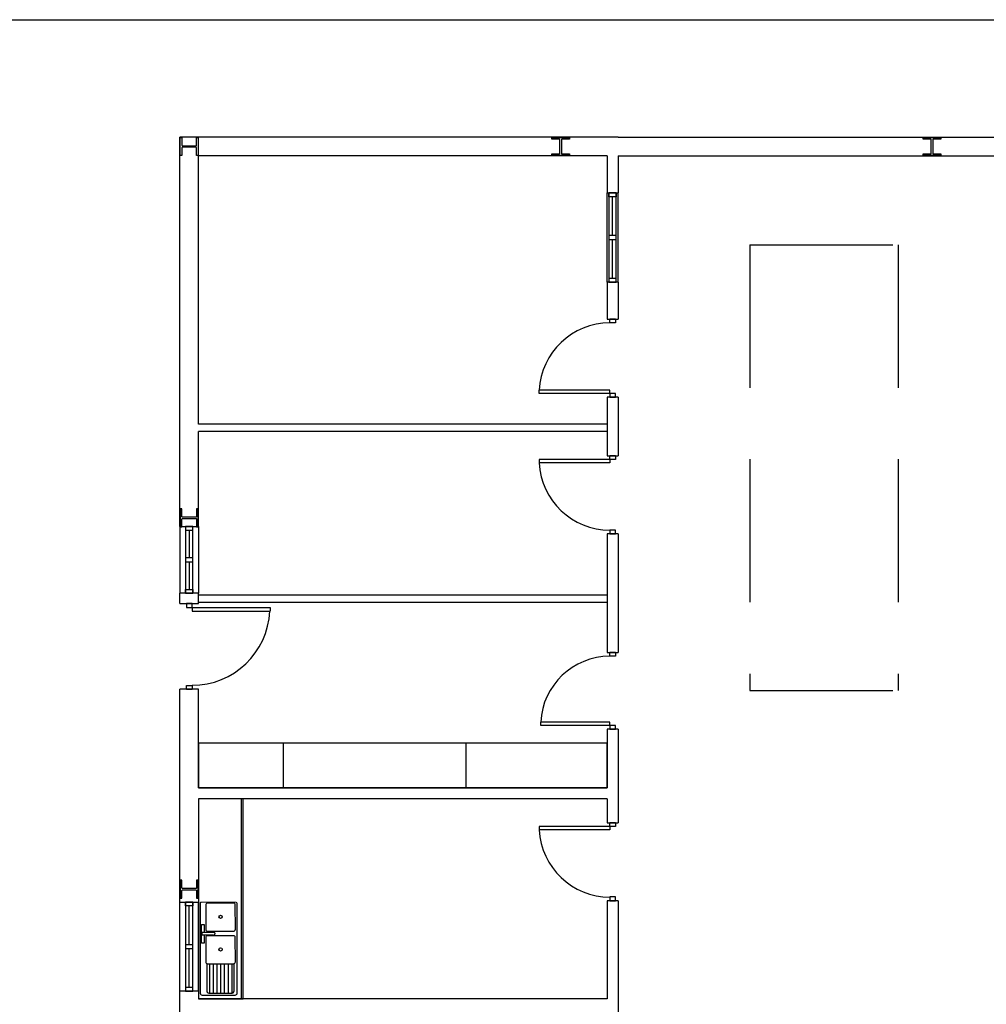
# Model space of a CAD drawing. Header units: millimetres. Extents: x -559 to 10735, y -2326 to 222.
# Tile 163 of 256: x 2274 to 2281, y -1844 to -1837. Entities that reach past the tile are written whole.
import ezdxf

# ---------------------------------------------------------------- set-up
doc = ezdxf.new("R2010")
doc.units = ezdxf.units.MM
doc.header["$LTSCALE"] = 4
doc.linetypes.add('HIDDEN', pattern=[0.375, 0.25, -0.125])
doc.layers.add('Extremos da Area Total', color=253, linetype='Continuous')
doc.layers.add('Planta Baixa', color=251, linetype='Continuous')

# ---------------------------------------------------------------- blocks, each defined once
blk = doc.blocks.new('A1063DH-flat-1-flat-1')
at = {"color": 9}
blk.add_line((0.455, -0.581), (0.457, -0.573), dxfattribs=at)
for points in [[(0.476, 0.625), (0.016, 0.623, 0.553012), (0.001, 0.599, 0.624336)], [(0.001, 0.599), (0.001, -0.599, 0.285257), (0.016, -0.623, 0.233769)], [(0.451, 0.61), (0.095, 0.61, 0.467329), (0.076, 0.587, 0.836247)], [(0.076, 0.587), (0.076, 0.26, 0.40231), (0.101, 0.234, 0.020408)], [(0.476, 0.26), (0.474, 0.592, 0.499438), (0.451, 0.61, 6.940275)], [(0.501, -0.599), (0.499, 0.607, 0.373967), (0.486, 0.623, -14.45072)], [(0.182, 0.183), (0.026, 0.183), (0.026, 0.221), (0.182, 0.221, -0.817655), (0.189, 0.184, 4.933965)], [(0.451, 0.172), (0.095, 0.172, 0.467329), (0.076, 0.149, 0.836247)], [(0.076, 0.149), (0.076, -0.177, 0.40231), (0.101, -0.203, 0.020408)], [(0.101, 0.234), (0.451, 0.234, 0.426218), (0.476, 0.26, -1.041667)], [(0.476, -0.177), (0.474, 0.154, 0.499438), (0.451, 0.172, 6.940275)], [(0.093, -0.202), (0.093, -0.573, 0.285257), (0.108, -0.597, 0.233769)], [(0.101, -0.203), (0.451, -0.203, 0.426218), (0.476, -0.177, -1.041667)], [(0.118, -0.599), (0.432, -0.599, 0.331496), (0.455, -0.581, -0.744843)]]:
    blk.add_lwpolyline(points, format="xyb", dxfattribs=at)
for points in [[(0.057, 0.183), (0.057, 0.073), (0.02, 0.073), (0.02, 0.323), (0.057, 0.323), (0.057, 0.221)], [(0.126, -0.203), (0.126, -0.599)], [(0.176, -0.203), (0.176, -0.599)], [(0.226, -0.203), (0.226, -0.599)], [(0.276, -0.203), (0.276, -0.599)], [(0.326, -0.203), (0.326, -0.599)], [(0.376, -0.203), (0.376, -0.599)], [(0.426, -0.203), (0.426, -0.599)], [(0.457, -0.573), (0.457, -0.203)], [(0.016, -0.623), (0.026, -0.625)], [(0.026, -0.625), (0.472, -0.625)], [(0.108, -0.597), (0.118, -0.599)]]:
    blk.add_lwpolyline(points, dxfattribs=at)
for centre in [(0.276, 0.428), (0.276, -0.011)]:
    blk.add_circle(centre, 0.0214, dxfattribs=at)
blk.add_arc((0.47, -0.594), 0.0315, 274.095, 350.2366, dxfattribs=at)
blk = doc.blocks.new('A1170DK-flat-1-flat-1')
at = {"color": 9}
for p, q in [((0.6, 2.69), (0, 2.69)), ((0, 2.69), (0, 0)), ((0.58, 0), (0.58, 2.69)), ((0.6, 0), (0.6, 2.69)), ((0, 0), (0.6, 0))]:
    blk.add_line(p, q, dxfattribs=at)
blk = doc.blocks.new('AUW01D3S-flat-13-flat-1')
at = {"color": 9}
for p, q in [((-0.125, 0), (-0.125, 1.2)), ((0.125, 0), (0.125, 1.2))]:
    blk.add_line(p, q, dxfattribs=at)
blk = doc.blocks.new('AUD18D1S-flat-31-flat-1')
at = {"color": 9}
for p, q in [((-0.125, 1.2), (0.125, 1.2)), ((0.125, 0), (-0.125, 0))]:
    blk.add_line(p, q, dxfattribs=at)
blk = doc.blocks.new('AUD19D1S-flat-31-flat-1')
at = {"color": 9}
for p, q in [((0, 1.2), (0, 1.2)), ((0, 0), (0, 0))]:
    blk.add_line(p, q, dxfattribs=at)
blk = doc.blocks.new('AUD37D1S-flat-83-flat-1')
at = {"color": 9}
for p, q in [((-0.05, 0.05), (-0.05, 0)), ((0.05, 0.05), (-0.05, 0.05)), ((-0.05, 0), (0.05, 0)), ((0.05, 0), (0.05, 0.05))]:
    blk.add_line(p, q, dxfattribs=at)
at = {"color": 9, "oblique": 36.8699, "width": 1.25, "flags": 3}
for p in [(-0.05, 0.05), (0, 0.05), (0.05, 0.05)]:
    blk.add_attdef('JAMBPT', p, '', height=0.00632, rotation=153.4349, dxfattribs=at)
at = {"color": 9, "width": 0.5, "flags": 3}
for p in [(-0.05, 0.05), (0, 0.05)]:
    blk.add_attdef('JAMBPT', p, '', height=0.01, rotation=90, dxfattribs=at)
blk = doc.blocks.new('AUD37D1S-flat-82-flat-1')
at = {"color": 9}
for p, q in [((-0.05, 0), (0.05, 0)), ((-0.05, -0.05), (-0.05, 0)), ((0.05, 0), (0.05, -0.05)), ((0.05, -0.05), (-0.05, -0.05))]:
    blk.add_line(p, q, dxfattribs=at)
at = {"color": 9, "text_generation_flag": 4, "flags": 3}
for p, height, rotation, width in [((-0.05, -0.05), 0.00632, 206.5651, 1.25), ((-0.05, -0.05), 0.01, 270, 0.5), ((0, -0.05), 0.00632, 206.5651, 1.25), ((0, -0.05), 0.01, 270, 0.5), ((0.05, -0.05), 0.00632, 206.5651, 1.25)]:
    blk.add_attdef('JAMBPT', p, '', height=height, rotation=rotation, dxfattribs=dict(at, width=width))
blk = doc.blocks.new('AUD40D1S-flat-26-flat-1')
at = {"color": 9}
for p, q in [((-0.05, 0.6), (-0.05, -0.6)), ((0.05, 0.6), (-0.05, 0.6)), ((0.05, -0.6), (0.05, 0.6)), ((-0.05, -0.6), (0.05, -0.6))]:
    blk.add_line(p, q, dxfattribs=at)
blk = doc.blocks.new('AUD40D1S-flat-25-flat-1')
at = {"color": 9}
for p, q in [((-0.05, 0.6), (-0.05, -0.6)), ((0.05, 0.6), (-0.05, 0.6)), ((0.05, -0.6), (0.05, 0.6)), ((-0.05, -0.6), (0.05, -0.6))]:
    blk.add_line(p, q, dxfattribs=at)
blk = doc.blocks.new('AUD37D1S-flat-81-flat-1')
at = {"color": 9}
for p, q in [((-0.05, 0.05), (-0.05, 0)), ((0.05, 0.05), (-0.05, 0.05)), ((-0.05, 0), (0.05, 0)), ((0.05, 0), (0.05, 0.05))]:
    blk.add_line(p, q, dxfattribs=at)
at = {"color": 9, "oblique": 36.8699, "width": 1.25, "flags": 3}
for p in [(-0.05, 0.05), (0, 0.05), (0.05, 0.05)]:
    blk.add_attdef('JAMBPT', p, '', height=0.00632, rotation=153.4349, dxfattribs=at)
at = {"color": 9, "width": 0.5, "flags": 3}
for p in [(-0.05, 0.05), (0, 0.05)]:
    blk.add_attdef('JAMBPT', p, '', height=0.01, rotation=90, dxfattribs=at)
blk = doc.blocks.new('AUW01D1S-flat-32-flat-1')
at = {"color": 9}
blk.add_line((0, -0.2625), (0, 0.2625), dxfattribs=at)
blk = doc.blocks.new('AUW01D1S-flat-31-flat-1')
at = {"color": 9}
blk.add_line((0, -0.2625), (0, 0.2625), dxfattribs=at)
blk = doc.blocks.new('AUD18D1S-flat-30-flat-1')
at = {"color": 9}
for p, q in [((-0.125, 0), (0.125, 0)), ((0.125, -1.15), (-0.125, -1.15))]:
    blk.add_line(p, q, dxfattribs=at)
blk = doc.blocks.new('AUD19D1S-flat-30-flat-1')
at = {"color": 9}
for p, q in [((0, 0), (0, 0)), ((0, -1.15), (0, -1.15))]:
    blk.add_line(p, q, dxfattribs=at)
blk = doc.blocks.new('AUD37D1S-flat-80-flat-1')
at = {"color": 9}
for p, q in [((0.0375, 0), (-0.0375, 0)), ((-0.0375, 0), (-0.0375, -0.05)), ((0.0375, -0.05), (0.0375, 0)), ((-0.0375, -0.05), (0.0375, -0.05))]:
    blk.add_line(p, q, dxfattribs=at)
at = {"color": 9, "oblique": 22.61986, "width": 1.083333, "flags": 3}
for p in [(-0.0375, -0.05), (0, -0.05), (0.0375, -0.05)]:
    blk.add_attdef('JAMBPT', p, '', height=0.00588, rotation=326.30993, dxfattribs=at)
at = {"color": 9, "width": 0.666667, "flags": 3}
for p in [(0, -0.05), (0.0375, -0.05)]:
    blk.add_attdef('JAMBPT', p, '', height=0.0075, rotation=270, dxfattribs=at)
blk = doc.blocks.new('AUD37D1S-flat-79-flat-1')
at = {"color": 9}
for p, q in [((-0.0375, 0.05), (0.0375, 0.05)), ((-0.0375, 0), (-0.0375, 0.05)), ((0.0375, 0), (-0.0375, 0)), ((0.0375, 0.05), (0.0375, 0))]:
    blk.add_line(p, q, dxfattribs=at)
at = {"color": 9, "text_generation_flag": 4, "flags": 3}
for p, height, rotation, width in [((-0.0375, 0.05), 0.00588, 33.69007, 1.083333), ((0, 0.05), 0.0075, 90, 0.666667), ((0, 0.05), 0.00588, 33.69007, 1.083333), ((0.0375, 0.05), 0.0075, 90, 0.666667), ((0.0375, 0.05), 0.00588, 33.69007, 1.083333)]:
    blk.add_attdef('JAMBPT', p, '', height=height, rotation=rotation, dxfattribs=dict(at, width=width))
blk = doc.blocks.new('AUD41D1S-flat-18-flat-1')
at = {"color": 9}
for p, q in [((0.0375, 0.575), (-0.0375, 0.575)), ((-0.0375, -0.575), (0.0375, -0.575))]:
    blk.add_line(p, q, dxfattribs=at)
blk = doc.blocks.new('AUD29D1S-flat-18-flat-1')
at = {"color": 9}
for p, q in [((0, 0.525), (0, 0.474)), ((0, 0.525), (1.05, 0.525)), ((0, 0.474), (1.05, 0.474)), ((1.05, 0.525), (1.05, 0.474))]:
    blk.add_line(p, q, dxfattribs=at)
blk.add_ellipse((0, 0.525), major_axis=(-0.742, 0.742), ratio=1, start_param=2.356194, end_param=3.878361, dxfattribs=at)
blk = doc.blocks.new('AUW01D3S-flat-12-flat-1')
at = {"color": 9}
for p, q in [((-0.125, 0), (-0.125, -0.9)), ((0.125, 0), (0.125, -0.9))]:
    blk.add_line(p, q, dxfattribs=at)
blk = doc.blocks.new('AUD18D1S-flat-29-flat-1')
at = {"color": 9}
for p, q in [((-0.125, 0), (0.125, 0)), ((0.125, -0.9), (-0.125, -0.9))]:
    blk.add_line(p, q, dxfattribs=at)
blk = doc.blocks.new('AUD19D1S-flat-29-flat-1')
at = {"color": 9}
for p, q in [((0, 0), (0, 0)), ((0, -0.9), (0, -0.9))]:
    blk.add_line(p, q, dxfattribs=at)
blk = doc.blocks.new('AUD37D1S-flat-78-flat-1')
at = {"color": 9}
for p, q in [((0.05, 0), (-0.05, 0)), ((-0.05, 0), (-0.05, -0.05)), ((0.05, -0.05), (0.05, 0)), ((-0.05, -0.05), (0.05, -0.05))]:
    blk.add_line(p, q, dxfattribs=at)
at = {"color": 9, "oblique": 36.8699, "width": 1.25, "flags": 3}
for p in [(-0.05, -0.05), (0, -0.05), (0.05, -0.05)]:
    blk.add_attdef('JAMBPT', p, '', height=0.00632, rotation=333.4349, dxfattribs=at)
at = {"color": 9, "width": 0.5, "flags": 3}
for p in [(0, -0.05), (0.05, -0.05)]:
    blk.add_attdef('JAMBPT', p, '', height=0.01, rotation=270, dxfattribs=at)
blk = doc.blocks.new('AUD37D1S-flat-77-flat-1')
at = {"color": 9}
for p, q in [((-0.05, 0.05), (0.05, 0.05)), ((-0.05, 0), (-0.05, 0.05)), ((0.05, 0), (-0.05, 0)), ((0.05, 0.05), (0.05, 0))]:
    blk.add_line(p, q, dxfattribs=at)
at = {"color": 9, "text_generation_flag": 4, "flags": 3}
for p, height, rotation, width in [((-0.05, 0.05), 0.00632, 26.5651, 1.25), ((0, 0.05), 0.01, 90, 0.5), ((0, 0.05), 0.00632, 26.5651, 1.25), ((0.05, 0.05), 0.01, 90, 0.5), ((0.05, 0.05), 0.00632, 26.5651, 1.25)]:
    blk.add_attdef('JAMBPT', p, '', height=height, rotation=rotation, dxfattribs=dict(at, width=width))
blk = doc.blocks.new('AUD40D1S-flat-24-flat-1')
at = {"color": 9}
for p, q in [((0.05, 0.45), (-0.05, 0.45)), ((-0.05, 0.45), (-0.05, -0.45)), ((0.05, -0.45), (0.05, 0.45)), ((-0.05, -0.45), (0.05, -0.45))]:
    blk.add_line(p, q, dxfattribs=at)
blk = doc.blocks.new('AUD40D1S-flat-23-flat-1')
at = {"color": 9}
for p, q in [((0.05, 0.45), (-0.05, 0.45)), ((-0.05, 0.45), (-0.05, -0.45)), ((0.05, -0.45), (0.05, 0.45)), ((-0.05, -0.45), (0.05, -0.45))]:
    blk.add_line(p, q, dxfattribs=at)
blk = doc.blocks.new('AUD37D1S-flat-76-flat-1')
at = {"color": 9}
for p, q in [((0.05, 0), (-0.05, 0)), ((-0.05, 0), (-0.05, -0.05)), ((0.05, -0.05), (0.05, 0)), ((-0.05, -0.05), (0.05, -0.05))]:
    blk.add_line(p, q, dxfattribs=at)
at = {"color": 9, "oblique": 36.8699, "width": 1.25, "flags": 3}
for p in [(-0.05, -0.05), (0, -0.05), (0.05, -0.05)]:
    blk.add_attdef('JAMBPT', p, '', height=0.00632, rotation=333.4349, dxfattribs=at)
at = {"color": 9, "width": 0.5, "flags": 3}
for p in [(0, -0.05), (0.05, -0.05)]:
    blk.add_attdef('JAMBPT', p, '', height=0.01, rotation=270, dxfattribs=at)
blk = doc.blocks.new('AUW01D1S-flat-30-flat-1')
at = {"color": 9}
blk.add_line((0, 0.1875), (0, -0.1875), dxfattribs=at)
blk = doc.blocks.new('AUW01D1S-flat-29-flat-1')
at = {"color": 9}
blk.add_line((0, 0.1875), (0, -0.1875), dxfattribs=at)
blk = doc.blocks.new('AUD18D1S-flat-28-flat-1')
at = {"color": 9}
for p, q in [((-0.075, 1.03), (0.075, 1.03)), ((0.075, 0), (-0.075, 0))]:
    blk.add_line(p, q, dxfattribs=at)
blk = doc.blocks.new('AUD19D1S-flat-28-flat-1')
at = {"color": 9}
for p, q in [((0, 1.03), (0, 1.03)), ((0, 0), (0, 0))]:
    blk.add_line(p, q, dxfattribs=at)
blk = doc.blocks.new('AUD37D1S-flat-75-flat-1')
at = {"color": 9}
for p, q in [((-0.0375, 0.05), (-0.0375, 0)), ((0.0375, 0.05), (-0.0375, 0.05)), ((-0.0375, 0), (0.0375, 0)), ((0.0375, 0), (0.0375, 0.05))]:
    blk.add_line(p, q, dxfattribs=at)
at = {"color": 9, "oblique": 22.61986, "width": 1.083333, "flags": 3}
for p in [(-0.0375, 0.05), (0, 0.05), (0.0375, 0.05)]:
    blk.add_attdef('JAMBPT', p, '', height=0.00588, rotation=146.30993, dxfattribs=at)
at = {"color": 9, "width": 0.666667, "flags": 3}
for p in [(-0.0375, 0.05), (0, 0.05)]:
    blk.add_attdef('JAMBPT', p, '', height=0.0075, rotation=90, dxfattribs=at)
blk = doc.blocks.new('AUD37D1S-flat-74-flat-1')
at = {"color": 9}
for p, q in [((-0.0375, 0), (0.0375, 0)), ((-0.0375, -0.05), (-0.0375, 0)), ((0.0375, 0), (0.0375, -0.05)), ((0.0375, -0.05), (-0.0375, -0.05))]:
    blk.add_line(p, q, dxfattribs=at)
at = {"color": 9, "text_generation_flag": 4, "flags": 3}
for p, height, rotation, width in [((-0.0375, -0.05), 0.00588, 213.69007, 1.083333), ((-0.0375, -0.05), 0.0075, 270, 0.666667), ((0, -0.05), 0.00588, 213.69007, 1.083333), ((0, -0.05), 0.0075, 270, 0.666667), ((0.0375, -0.05), 0.00588, 213.69007, 1.083333)]:
    blk.add_attdef('JAMBPT', p, '', height=height, rotation=rotation, dxfattribs=dict(at, width=width))
blk = doc.blocks.new('AUD41D1S-flat-17-flat-1')
at = {"color": 9}
for p, q in [((0.0375, 0.515), (-0.0375, 0.515)), ((-0.0375, -0.515), (0.0375, -0.515))]:
    blk.add_line(p, q, dxfattribs=at)
blk = doc.blocks.new('AUD29D1S-flat-17-flat-1')
at = {"color": 9}
for p, q in [((-0.93, -0.465), (-0.93, -0.42)), ((0, -0.42), (-0.93, -0.42)), ((0, -0.465), (-0.93, -0.465)), ((0, -0.465), (0, -0.42))]:
    blk.add_line(p, q, dxfattribs=at)
blk.add_ellipse((0, -0.465), major_axis=(-0.658, 0.658), ratio=1, start_param=-0.785398, end_param=0.736768, dxfattribs=at)
blk = doc.blocks.new('AUD18D1S-flat-27-flat-1')
at = {"color": 9}
for p, q in [((-0.075, 1.05), (0.075, 1.05)), ((0.075, 0), (-0.075, 0))]:
    blk.add_line(p, q, dxfattribs=at)
blk = doc.blocks.new('AUD19D1S-flat-27-flat-1')
at = {"color": 9}
for p, q in [((0, 1.05), (0, 1.05)), ((0, 0), (0, 0))]:
    blk.add_line(p, q, dxfattribs=at)
blk = doc.blocks.new('AUD37D1S-flat-73-flat-1')
at = {"color": 9}
for p, q in [((-0.0375, 0.05), (-0.0375, 0)), ((0.0375, 0.05), (-0.0375, 0.05)), ((-0.0375, 0), (0.0375, 0)), ((0.0375, 0), (0.0375, 0.05))]:
    blk.add_line(p, q, dxfattribs=at)
at = {"color": 9, "oblique": 22.61986, "width": 1.083333, "flags": 3}
for p in [(-0.0375, 0.05), (0, 0.05), (0.0375, 0.05)]:
    blk.add_attdef('JAMBPT', p, '', height=0.00588, rotation=146.30993, dxfattribs=at)
at = {"color": 9, "width": 0.666667, "flags": 3}
for p in [(-0.0375, 0.05), (0, 0.05)]:
    blk.add_attdef('JAMBPT', p, '', height=0.0075, rotation=90, dxfattribs=at)
blk = doc.blocks.new('AUD37D1S-flat-72-flat-1')
at = {"color": 9}
for p, q in [((-0.0375, 0), (0.0375, 0)), ((-0.0375, -0.05), (-0.0375, 0)), ((0.0375, 0), (0.0375, -0.05)), ((0.0375, -0.05), (-0.0375, -0.05))]:
    blk.add_line(p, q, dxfattribs=at)
at = {"color": 9, "text_generation_flag": 4, "flags": 3}
for p, height, rotation, width in [((-0.0375, -0.05), 0.00588, 213.69007, 1.083333), ((-0.0375, -0.05), 0.0075, 270, 0.666667), ((0, -0.05), 0.00588, 213.69007, 1.083333), ((0, -0.05), 0.0075, 270, 0.666667), ((0.0375, -0.05), 0.00588, 213.69007, 1.083333)]:
    blk.add_attdef('JAMBPT', p, '', height=height, rotation=rotation, dxfattribs=dict(at, width=width))
blk = doc.blocks.new('AUD41D1S-flat-16-flat-1')
at = {"color": 9}
for p, q in [((0.0375, 0.525), (-0.0375, 0.525)), ((-0.0375, -0.525), (0.0375, -0.525))]:
    blk.add_line(p, q, dxfattribs=at)
blk = doc.blocks.new('AUD30D1S-flat-4-flat-1')
at = {"color": 9}
for p, q in [((-0.95, 0.475), (-0.95, 0.429)), ((0, 0.475), (-0.95, 0.475)), ((0, 0.429), (-0.95, 0.429)), ((0, 0.475), (0, 0.429))]:
    blk.add_line(p, q, dxfattribs=at)
blk.add_ellipse((0, 0.475), major_axis=(0.672, 0.672), ratio=1, start_param=2.404825, end_param=3.926991, dxfattribs=at)
blk = doc.blocks.new('AUD18D1S-flat-26-flat-1')
at = {"color": 9}
for p, q in [((-0.075, 1.05), (0.075, 1.05)), ((0.075, 0), (-0.075, 0))]:
    blk.add_line(p, q, dxfattribs=at)
blk = doc.blocks.new('AUD19D1S-flat-26-flat-1')
at = {"color": 9}
for p, q in [((0, 1.05), (0, 1.05)), ((0, 0), (0, 0))]:
    blk.add_line(p, q, dxfattribs=at)
blk = doc.blocks.new('AUD37D1S-flat-71-flat-1')
at = {"color": 9}
for p, q in [((-0.0375, 0.05), (-0.0375, 0)), ((0.0375, 0.05), (-0.0375, 0.05)), ((-0.0375, 0), (0.0375, 0)), ((0.0375, 0), (0.0375, 0.05))]:
    blk.add_line(p, q, dxfattribs=at)
at = {"color": 9, "oblique": 22.61986, "width": 1.083333, "flags": 3}
for p in [(-0.0375, 0.05), (0, 0.05), (0.0375, 0.05)]:
    blk.add_attdef('JAMBPT', p, '', height=0.00588, rotation=146.30993, dxfattribs=at)
at = {"color": 9, "width": 0.666667, "flags": 3}
for p in [(-0.0375, 0.05), (0, 0.05)]:
    blk.add_attdef('JAMBPT', p, '', height=0.0075, rotation=90, dxfattribs=at)
blk = doc.blocks.new('AUD37D1S-flat-70-flat-1')
at = {"color": 9}
for p, q in [((-0.0375, 0), (0.0375, 0)), ((-0.0375, -0.05), (-0.0375, 0)), ((0.0375, 0), (0.0375, -0.05)), ((0.0375, -0.05), (-0.0375, -0.05))]:
    blk.add_line(p, q, dxfattribs=at)
at = {"color": 9, "text_generation_flag": 4, "flags": 3}
for p, height, rotation, width in [((-0.0375, -0.05), 0.00588, 213.69007, 1.083333), ((-0.0375, -0.05), 0.0075, 270, 0.666667), ((0, -0.05), 0.00588, 213.69007, 1.083333), ((0, -0.05), 0.0075, 270, 0.666667), ((0.0375, -0.05), 0.00588, 213.69007, 1.083333)]:
    blk.add_attdef('JAMBPT', p, '', height=height, rotation=rotation, dxfattribs=dict(at, width=width))
blk = doc.blocks.new('AUD41D1S-flat-15-flat-1')
at = {"color": 9}
for p, q in [((0.0375, 0.525), (-0.0375, 0.525)), ((-0.0375, -0.525), (0.0375, -0.525))]:
    blk.add_line(p, q, dxfattribs=at)
blk = doc.blocks.new('AUD29D1S-flat-16-flat-1')
at = {"color": 9}
for p, q in [((-0.95, -0.475), (-0.95, -0.429)), ((0, -0.429), (-0.95, -0.429)), ((0, -0.475), (-0.95, -0.475)), ((0, -0.475), (0, -0.429))]:
    blk.add_line(p, q, dxfattribs=at)
blk.add_ellipse((0, -0.475), major_axis=(0.672, 0.672), ratio=1, start_param=0.785398, end_param=2.307564, dxfattribs=at)
blk = doc.blocks.new('AUW01D3S-flat-11-flat-1')
at = {"color": 9}
for p, q in [((-0.075, 0), (-0.075, 1.2)), ((0.075, 0), (0.075, 1.2))]:
    blk.add_line(p, q, dxfattribs=at)
blk = doc.blocks.new('AUD18D1S-flat-25-flat-1')
at = {"color": 9}
for p, q in [((-0.075, 1.2), (0.075, 1.2)), ((0.075, 0), (-0.075, 0))]:
    blk.add_line(p, q, dxfattribs=at)
blk = doc.blocks.new('AUD19D1S-flat-25-flat-1')
at = {"color": 9}
for p, q in [((0, 1.2), (0, 1.2)), ((0, 0), (0, 0))]:
    blk.add_line(p, q, dxfattribs=at)
blk = doc.blocks.new('AUD37D1S-flat-69-flat-1')
at = {"color": 9}
for p, q in [((-0.05, 0.05), (-0.05, 0)), ((0.05, 0.05), (-0.05, 0.05)), ((-0.05, 0), (0.05, 0)), ((0.05, 0), (0.05, 0.05))]:
    blk.add_line(p, q, dxfattribs=at)
at = {"color": 9, "oblique": 36.8699, "width": 1.25, "flags": 3}
for p in [(-0.05, 0.05), (0, 0.05), (0.05, 0.05)]:
    blk.add_attdef('JAMBPT', p, '', height=0.00632, rotation=153.4349, dxfattribs=at)
at = {"color": 9, "width": 0.5, "flags": 3}
for p in [(-0.05, 0.05), (0, 0.05)]:
    blk.add_attdef('JAMBPT', p, '', height=0.01, rotation=90, dxfattribs=at)
blk = doc.blocks.new('AUD37D1S-flat-68-flat-1')
at = {"color": 9}
for p, q in [((-0.05, 0), (0.05, 0)), ((-0.05, -0.05), (-0.05, 0)), ((0.05, 0), (0.05, -0.05)), ((0.05, -0.05), (-0.05, -0.05))]:
    blk.add_line(p, q, dxfattribs=at)
at = {"color": 9, "text_generation_flag": 4, "flags": 3}
for p, height, rotation, width in [((-0.05, -0.05), 0.00632, 206.5651, 1.25), ((-0.05, -0.05), 0.01, 270, 0.5), ((0, -0.05), 0.00632, 206.5651, 1.25), ((0, -0.05), 0.01, 270, 0.5), ((0.05, -0.05), 0.00632, 206.5651, 1.25)]:
    blk.add_attdef('JAMBPT', p, '', height=height, rotation=rotation, dxfattribs=dict(at, width=width))
blk = doc.blocks.new('AUD40D1S-flat-22-flat-1')
at = {"color": 9}
for p, q in [((-0.05, 0.6), (-0.05, -0.6)), ((0.05, 0.6), (-0.05, 0.6)), ((0.05, -0.6), (0.05, 0.6)), ((-0.05, -0.6), (0.05, -0.6))]:
    blk.add_line(p, q, dxfattribs=at)
blk = doc.blocks.new('AUD40D1S-flat-21-flat-1')
at = {"color": 9}
for p, q in [((-0.05, 0.6), (-0.05, -0.6)), ((0.05, 0.6), (-0.05, 0.6)), ((0.05, -0.6), (0.05, 0.6)), ((-0.05, -0.6), (0.05, -0.6))]:
    blk.add_line(p, q, dxfattribs=at)
blk = doc.blocks.new('AUD37D1S-flat-67-flat-1')
at = {"color": 9}
for p, q in [((-0.05, 0.05), (-0.05, 0)), ((0.05, 0.05), (-0.05, 0.05)), ((-0.05, 0), (0.05, 0)), ((0.05, 0), (0.05, 0.05))]:
    blk.add_line(p, q, dxfattribs=at)
at = {"color": 9, "oblique": 36.8699, "width": 1.25, "flags": 3}
for p in [(-0.05, 0.05), (0, 0.05), (0.05, 0.05)]:
    blk.add_attdef('JAMBPT', p, '', height=0.00632, rotation=153.4349, dxfattribs=at)
at = {"color": 9, "width": 0.5, "flags": 3}
for p in [(-0.05, 0.05), (0, 0.05)]:
    blk.add_attdef('JAMBPT', p, '', height=0.01, rotation=90, dxfattribs=at)
blk = doc.blocks.new('AUW01D1S-flat-28-flat-1')
at = {"color": 9}
blk.add_line((0, -0.2625), (0, 0.2625), dxfattribs=at)
blk = doc.blocks.new('AUW01D1S-flat-27-flat-1')
at = {"color": 9}
blk.add_line((0, -0.2625), (0, 0.2625), dxfattribs=at)
blk = doc.blocks.new('AUD18D1S-flat-24-flat-1')
at = {"color": 9}
for p, q in [((-0.075, 1.05), (0.075, 1.05)), ((0.075, 0), (-0.075, 0))]:
    blk.add_line(p, q, dxfattribs=at)
blk = doc.blocks.new('AUD19D1S-flat-24-flat-1')
at = {"color": 9}
for p, q in [((0, 1.05), (0, 1.05)), ((0, 0), (0, 0))]:
    blk.add_line(p, q, dxfattribs=at)
blk = doc.blocks.new('AUD37D1S-flat-66-flat-1')
at = {"color": 9}
for p, q in [((-0.0375, 0.05), (-0.0375, 0)), ((0.0375, 0.05), (-0.0375, 0.05)), ((-0.0375, 0), (0.0375, 0)), ((0.0375, 0), (0.0375, 0.05))]:
    blk.add_line(p, q, dxfattribs=at)
at = {"color": 9, "oblique": 22.61986, "width": 1.083333, "flags": 3}
for p in [(-0.0375, 0.05), (0, 0.05), (0.0375, 0.05)]:
    blk.add_attdef('JAMBPT', p, '', height=0.00588, rotation=146.30993, dxfattribs=at)
at = {"color": 9, "width": 0.666667, "flags": 3}
for p in [(-0.0375, 0.05), (0, 0.05)]:
    blk.add_attdef('JAMBPT', p, '', height=0.0075, rotation=90, dxfattribs=at)
blk = doc.blocks.new('AUD37D1S-flat-65-flat-1')
at = {"color": 9}
for p, q in [((-0.0375, 0), (0.0375, 0)), ((-0.0375, -0.05), (-0.0375, 0)), ((0.0375, 0), (0.0375, -0.05)), ((0.0375, -0.05), (-0.0375, -0.05))]:
    blk.add_line(p, q, dxfattribs=at)
at = {"color": 9, "text_generation_flag": 4, "flags": 3}
for p, height, rotation, width in [((-0.0375, -0.05), 0.00588, 213.69007, 1.083333), ((-0.0375, -0.05), 0.0075, 270, 0.666667), ((0, -0.05), 0.00588, 213.69007, 1.083333), ((0, -0.05), 0.0075, 270, 0.666667), ((0.0375, -0.05), 0.00588, 213.69007, 1.083333)]:
    blk.add_attdef('JAMBPT', p, '', height=height, rotation=rotation, dxfattribs=dict(at, width=width))
blk = doc.blocks.new('AUD41D1S-flat-14-flat-1')
at = {"color": 9}
for p, q in [((0.0375, 0.525), (-0.0375, 0.525)), ((-0.0375, -0.525), (0.0375, -0.525))]:
    blk.add_line(p, q, dxfattribs=at)
blk = doc.blocks.new('AUD30D1S-flat-3-flat-1')
at = {"color": 9}
for p, q in [((-0.95, 0.475), (-0.95, 0.429)), ((0, 0.475), (-0.95, 0.475)), ((0, 0.429), (-0.95, 0.429)), ((0, 0.475), (0, 0.429))]:
    blk.add_line(p, q, dxfattribs=at)
blk.add_ellipse((0, 0.475), major_axis=(0.672, 0.672), ratio=1, start_param=2.404825, end_param=3.926991, dxfattribs=at)

msp = doc.modelspace()

# ---------------------------------------------------------------- linework, layer by layer
at = {"layer": 'Extremos da Area Total'}
msp.add_lwpolyline([(2264.1754, -1838.8323), (2264.1754, -1837.197), (2312.7486, -1837.197), (2312.7486, -1851.2319), (2264.1754, -1851.2319), (2264.1754, -1839.1076)], dxfattribs=at)
at = {"layer": 'Planta Baixa'}
for p, q in [((2278.0889, -1838.0192), (2275.0247, -1838.0192)), ((2275.0247, -1840.7406), (2275.0247, -1838.0192)), ((2278.0889, -1838.0192), (2307.0305, -1838.0192)), ((2278.011, -1838.149), (2275.1545, -1838.149)), ((2275.1545, -1840.0259), (2275.1545, -1838.149)), ((2278.011, -1838.149), (2278.011, -1838.4087)), ((2278.0889, -1838.149), (2278.0889, -1838.4087)), ((2278.0889, -1838.149), (2307.0305, -1838.149)), ((2278.011, -1839.032), (2278.011, -1839.2916)), ((2278.0889, -1839.032), (2278.0889, -1839.2916)), ((2278.011, -1839.837), (2278.011, -1840.2473)), ((2278.0889, -1839.837), (2278.0889, -1840.2473)), ((2278.011, -1840.0259), (2275.1545, -1840.0259)), ((2278.011, -1840.0779), (2275.1545, -1840.0779)), ((2275.1545, -1840.7406), (2275.1545, -1840.0779)), ((2278.011, -1840.7926), (2278.011, -1841.623)), ((2278.0889, -1840.7926), (2278.0889, -1841.623)), ((2275.0247, -1841.2808), (2275.0247, -1841.208)), ((2275.1545, -1841.2808), (2275.1545, -1841.208)), ((2278.011, -1841.2205), (2275.1545, -1841.2205)), ((2278.011, -1841.2724), (2275.1545, -1841.2724)), ((2275.0247, -1843.3687), (2275.0247, -1841.8781)), ((2275.1545, -1842.5688), (2275.1545, -1841.8781)), ((2278.011, -1842.158), (2278.011, -1842.5688)), ((2278.0889, -1842.158), (2278.0889, -1842.8129)), ((2275.7498, -1842.5688), (2275.7498, -1842.2557)), ((2277.0267, -1842.5688), (2277.0267, -1842.2557)), ((2278.011, -1842.5688), (2275.1545, -1842.5688)), ((2275.622, -1842.5688), (2276.5254, -1842.5688)), ((2278.011, -1842.6467), (2275.1545, -1842.6467)), ((2275.1545, -1842.6467), (2275.1545, -1843.3687)), ((2278.011, -1842.6467), (2278.011, -1842.8129)), ((2278.011, -1843.3583), (2278.011, -1844.0438)), ((2278.0889, -1843.3583), (2278.0889, -1844.1892)), ((2275.0247, -1844.7709), (2275.0247, -1843.9919)), ((2275.1545, -1843.9919), (2275.1545, -1844.0438)), ((2278.011, -1844.0438), (2275.1545, -1844.0438))]:
    msp.add_line(p, q, dxfattribs=at)
at = {"layer": 'Planta Baixa', "linetype": 'HIDDEN'}
for p, q in [((2279.0086, -1838.7714), (2280.0474, -1838.7714)), ((2279.0086, -1838.7714), (2279.0086, -1841.8876)), ((2280.0474, -1838.7714), (2280.0474, -1841.8876)), ((2279.0086, -1841.8876), (2280.0474, -1841.8876))]:
    msp.add_line(p, q, dxfattribs=at)
at = {"layer": 'Planta Baixa'}
for points in [[(2275.1519, -1838.1465), (2275.1416, -1838.1465), (2275.1416, -1838.0945, 0.414214), (2275.1364, -1838.0893), (2275.0429, -1838.0893, 0.414214), (2275.0377, -1838.0945), (2275.0377, -1838.1465), (2275.0273, -1838.1465), (2275.0273, -1838.0218), (2275.0377, -1838.0218), (2275.0377, -1838.0737, 0.414214), (2275.0429, -1838.0789), (2275.1364, -1838.0789, 0.414214), (2275.1416, -1838.0737), (2275.1416, -1838.0218), (2275.1519, -1838.0218)], [(2277.7488, -1838.0218), (2277.7488, -1838.0322), (2277.6968, -1838.0322, 0.414214), (2277.6916, -1838.0374), (2277.6916, -1838.1309, 0.414214), (2277.6968, -1838.1361), (2277.7488, -1838.1361), (2277.7488, -1838.1465), (2277.6241, -1838.1465), (2277.6241, -1838.1361), (2277.6761, -1838.1361, 0.414214), (2277.6812, -1838.1309), (2277.6812, -1838.0374, 0.414214), (2277.6761, -1838.0322), (2277.6241, -1838.0322), (2277.6241, -1838.0218)], [(2280.3456, -1838.0218), (2280.3456, -1838.0322), (2280.2936, -1838.0322, 0.414214), (2280.2885, -1838.0374), (2280.2885, -1838.1309, 0.414214), (2280.2936, -1838.1361), (2280.3456, -1838.1361), (2280.3456, -1838.1465), (2280.2209, -1838.1465), (2280.2209, -1838.1361), (2280.2729, -1838.1361, 0.414214), (2280.2781, -1838.1309), (2280.2781, -1838.0374, 0.414214), (2280.2729, -1838.0322), (2280.2209, -1838.0322), (2280.2209, -1838.0218)], [(2275.0273, -1840.7433), (2275.0377, -1840.7433), (2275.0377, -1840.6913, -0.414214), (2275.0429, -1840.6861), (2275.1364, -1840.6861, -0.414214), (2275.1416, -1840.6913), (2275.1416, -1840.7433), (2275.1519, -1840.7433), (2275.1519, -1840.6186), (2275.1416, -1840.6186), (2275.1416, -1840.6706, -0.414214), (2275.1364, -1840.6758), (2275.0429, -1840.6758, -0.414214), (2275.0377, -1840.6706), (2275.0377, -1840.6186), (2275.0273, -1840.6186)], [(2275.0273, -1843.3401), (2275.0377, -1843.3401), (2275.0377, -1843.2882, -0.414214), (2275.0429, -1843.283), (2275.1364, -1843.283, -0.414214), (2275.1416, -1843.2882), (2275.1416, -1843.3401), (2275.1519, -1843.3401), (2275.1519, -1843.2154), (2275.1416, -1843.2154), (2275.1416, -1843.2674, -0.414214), (2275.1364, -1843.2726), (2275.0429, -1843.2726, -0.414214), (2275.0377, -1843.2674), (2275.0377, -1843.2154), (2275.0273, -1843.2154)]]:
    msp.add_lwpolyline(points, format="xyb", close=True, dxfattribs=at)
msp.add_lwpolyline([(2275.1545, -1842.5688), (2278.011, -1842.5688), (2278.011, -1842.2557), (2275.1545, -1842.2557)], close=True, dxfattribs=at)

# ---------------------------------------------------------------- block references
at = {"layer": 'Planta Baixa', "xscale": 0.5193635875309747, "yscale": 0.5193635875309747, "zscale": 0.5193635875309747}
for name, p in [('AUW01D3S-flat-11-flat-1', (2278.05, -1839.032)), ('AUD18D1S-flat-25-flat-1', (2278.05, -1839.032)), ('AUD37D1S-flat-68-flat-1', (2278.05, -1838.4087)), ('AUD40D1S-flat-22-flat-1', (2278.05, -1838.7203)), ('AUD40D1S-flat-21-flat-1', (2278.05, -1838.7203)), ('AUD19D1S-flat-25-flat-1', (2278.05, -1839.032)), ('AUW01D1S-flat-27-flat-1', (2278.05, -1838.571)), ('AUD37D1S-flat-67-flat-1', (2278.05, -1838.7333)), ('AUW01D1S-flat-28-flat-1', (2278.05, -1838.8697)), ('AUD37D1S-flat-69-flat-1', (2278.05, -1839.032)), ('AUD29D1S-flat-16-flat-1', (2278.0305, -1839.5643)), ('AUD18D1S-flat-26-flat-1', (2278.05, -1839.837)), ('AUD37D1S-flat-70-flat-1', (2278.05, -1839.2916)), ('AUD41D1S-flat-15-flat-1', (2278.05, -1839.5643)), ('AUD19D1S-flat-26-flat-1', (2278.05, -1839.837)), ('AUD37D1S-flat-71-flat-1', (2278.05, -1839.837)), ('AUD30D1S-flat-4-flat-1', (2278.0305, -1840.5199)), ('AUD18D1S-flat-27-flat-1', (2278.05, -1840.7926)), ('AUD37D1S-flat-72-flat-1', (2278.05, -1840.2473)), ('AUD41D1S-flat-16-flat-1', (2278.05, -1840.5199)), ('AUD19D1S-flat-27-flat-1', (2278.05, -1840.7926)), ('AUW01D3S-flat-12-flat-1', (2275.0896, -1840.7406)), ('AUD18D1S-flat-29-flat-1', (2275.0896, -1840.7406)), ('AUD37D1S-flat-78-flat-1', (2275.0896, -1840.7406)), ('AUD40D1S-flat-24-flat-1', (2275.0896, -1840.9743)), ('AUD40D1S-flat-23-flat-1', (2275.0896, -1840.9743)), ('AUD19D1S-flat-29-flat-1', (2275.0896, -1840.7406)), ('AUW01D1S-flat-30-flat-1', (2275.0896, -1840.8639)), ('AUD37D1S-flat-73-flat-1', (2278.05, -1840.7926)), ('AUD37D1S-flat-76-flat-1', (2275.0896, -1840.9613)), ('AUW01D1S-flat-29-flat-1', (2275.0896, -1841.0846)), ('AUD37D1S-flat-77-flat-1', (2275.0896, -1841.208)), ('AUD18D1S-flat-30-flat-1', (2275.0896, -1841.2808)), ('AUD37D1S-flat-80-flat-1', (2275.0896, -1841.2808)), ('AUD41D1S-flat-18-flat-1', (2275.0896, -1841.5794)), ('AUD19D1S-flat-30-flat-1', (2275.0896, -1841.2808)), ('AUD29D1S-flat-18-flat-1', (2275.1091, -1841.5794)), ('AUD29D1S-flat-17-flat-1', (2278.0305, -1841.8905)), ('AUD18D1S-flat-28-flat-1', (2278.05, -1842.158)), ('AUD37D1S-flat-74-flat-1', (2278.05, -1841.623)), ('AUD41D1S-flat-17-flat-1', (2278.05, -1841.8905)), ('AUD19D1S-flat-28-flat-1', (2278.05, -1842.158)), ('AUD37D1S-flat-79-flat-1', (2275.0896, -1841.8781)), ('AUD37D1S-flat-75-flat-1', (2278.05, -1842.158)), ('A1170DK-flat-1-flat-1', (2275.1545, -1844.0438)), ('AUD30D1S-flat-3-flat-1', (2278.0305, -1843.0856)), ('AUD18D1S-flat-24-flat-1', (2278.05, -1843.3583)), ('AUD37D1S-flat-65-flat-1', (2278.05, -1842.8129)), ('AUD41D1S-flat-14-flat-1', (2278.05, -1843.0856)), ('AUD19D1S-flat-24-flat-1', (2278.05, -1843.3583)), ('AUW01D3S-flat-13-flat-1', (2275.0896, -1843.9919)), ('AUD18D1S-flat-31-flat-1', (2275.0896, -1843.9919)), ('AUD37D1S-flat-82-flat-1', (2275.0896, -1843.3687)), ('AUD40D1S-flat-26-flat-1', (2275.0896, -1843.6803)), ('AUD40D1S-flat-25-flat-1', (2275.0896, -1843.6803)), ('AUD19D1S-flat-31-flat-1', (2275.0896, -1843.9919)), ('AUW01D1S-flat-31-flat-1', (2275.0896, -1843.531)), ('A1063DH-flat-1-flat-1', (2275.1655, -1843.6932)), ('AUD37D1S-flat-66-flat-1', (2278.05, -1843.3583)), ('AUD37D1S-flat-81-flat-1', (2275.0896, -1843.6933)), ('AUW01D1S-flat-32-flat-1', (2275.0896, -1843.8296)), ('AUD37D1S-flat-83-flat-1', (2275.0896, -1843.9919))]:
    msp.add_blockref(name, p, dxfattribs=at)

doc.saveas('drawing.dxf')
